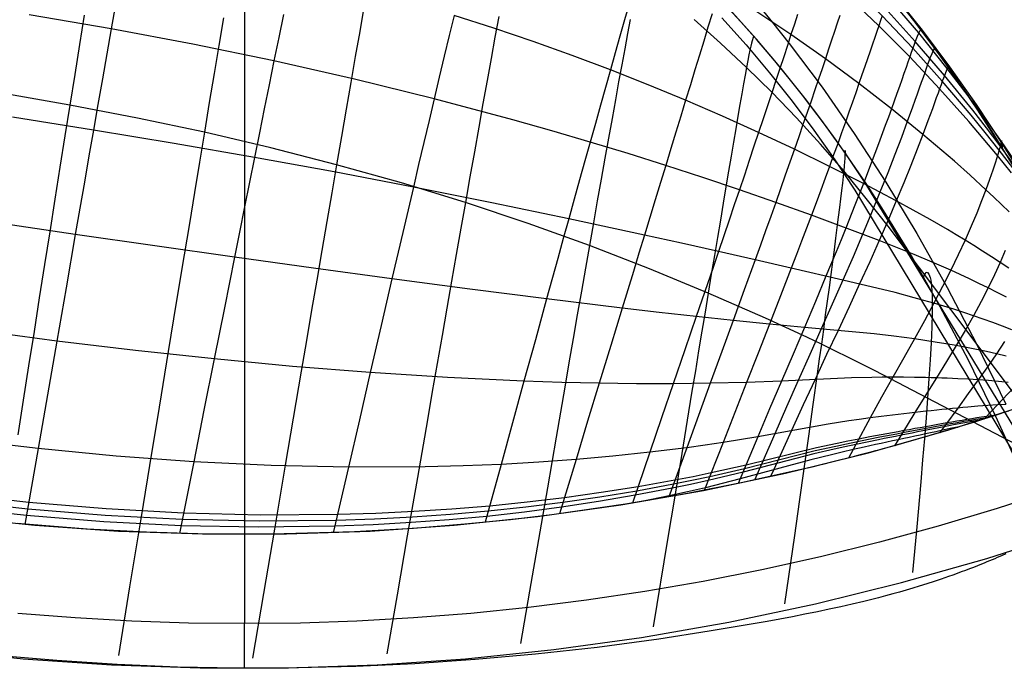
# Model space of a CAD drawing. Header units: millimetres. Extents: x -58 to 58, y -58 to 57.
# Tile 14 of 40: x -5 to 17, y -58 to -43. Entities that reach past the tile are written whole.
import ezdxf

# ---------------------------------------------------------------- set-up
doc = ezdxf.new("R2010")
doc.units = ezdxf.units.MM
doc.header["$MEASUREMENT"] = 0
doc.layers.add('Predefinito', color=5, linetype='Continuous')

msp = doc.modelspace()

# ---------------------------------------------------------------- linework, layer by layer
at = {"layer": 'Predefinito'}
for points in [[(0, 56.5), (0, -56.5)], [(0, 54.5), (0, -54.5)], [(17.106, -46.046), (16.421, -44.98), (15.72, -43.963), (15.002, -42.995), (14.637, -42.529)], [(17.438, -53.189), (16.84, -51.864), (16.224, -50.603), (15.592, -49.405), (14.944, -48.267), (14.281, -47.189), (13.944, -46.672), (13.603, -46.168), (13.259, -45.679), (12.912, -45.204), (12.561, -44.742), (12.207, -44.293), (11.849, -43.858), (11.489, -43.435), (11.126, -43.025), (10.759, -42.628)], [(18.577, -54.286), (13.926, -46.656), (13.472, -45.98), (13, -45.317), (12.508, -44.668), (11.998, -44.034), (11.471, -43.414), (10.926, -42.808)], [(-17.556, -51.595), (-15.764, -52.17), (-13.954, -52.683), (-12.127, -53.134), (-10.286, -53.521), (-8.433, -53.844), (-6.569, -54.103), (-4.698, -54.297), (-2.821, -54.427), (-0.941, -54.492), (0.941, -54.492), (2.821, -54.427), (4.698, -54.297), (6.569, -54.103), (8.433, -53.844), (10.286, -53.521), (12.127, -53.134), (13.954, -52.683), (15.764, -52.17), (17.556, -51.595)], [(18.179, -53.496), (16.864, -53.925), (15.546, -54.319), (14.228, -54.679), (12.911, -55.005), (11.594, -55.298), (10.281, -55.557), (8.971, -55.783), (7.667, -55.977), (6.368, -56.14), (5.077, -56.271), (3.793, -56.373), (2.519, -56.444), (1.254, -56.486), (0, -56.5), (-1.254, -56.486), (-2.519, -56.444), (-3.793, -56.373), (-5.077, -56.271)], [(-16.632, -55.042), (-14.722, -55.583), (-12.795, -56.058), (-10.852, -56.467), (-8.897, -56.808), (-6.931, -57.081), (-4.957, -57.286), (-2.976, -57.423), (-0.992, -57.491), (0.992, -57.491), (2.976, -57.423), (4.957, -57.286), (6.931, -57.081), (8.897, -56.808), (10.852, -56.467), (12.795, -56.058), (14.722, -55.583), (16.632, -55.042), (18.522, -54.435)]]:
    msp.add_lwpolyline(points, dxfattribs=at)
at = {"layer": 'Predefinito', "extrusion": (0.459919, 0.537098, 0.707107)}
for points in [[(-47.998, 208.397), (-46.975, 207.755), (-45.938, 207.144), (-44.885, 206.566), (-43.815, 206.024), (-43.274, 205.767), (-42.728, 205.52), (-42.177, 205.283), (-41.621, 205.056), (-41.06, 204.841), (-40.493, 204.638), (-39.921, 204.447), (-39.343, 204.268), (-38.759, 204.103), (-38.172, 203.952), (-37.584, 203.816), (-36.994, 203.696), (-36.402, 203.593), (-35.808, 203.505), (-35.212, 203.434), (-34.614, 203.381), (-34.014, 203.344), (-33.412, 203.325), (-32.808, 203.324), (-32.201, 203.342), (-31.595, 203.378), (-30.992, 203.433), (-30.393, 203.507), (-29.799, 203.598), (-29.209, 203.708), (-28.623, 203.835), (-28.042, 203.98), (-27.464, 204.142), (-26.891, 204.322), (-26.321, 204.517), (-25.755, 204.729), (-25.194, 204.958), (-24.638, 205.201), (-24.09, 205.457), (-23.551, 205.726), (-23.02, 206.007), (-22.496, 206.3), (-21.979, 206.603), (-21.469, 206.918), (-20.965, 207.242), (-20.468, 207.576), (-19.976, 207.919), (-19.009, 208.632), (-18.064, 209.376), (-17.136, 210.149), (-16.229, 210.943), (-15.342, 211.756), (-14.476, 212.585), (-13.633, 213.434), (-12.814, 214.303), (-12.021, 215.194), (-11.255, 216.108), (-10.517, 217.045), (-9.808, 218.007), (-9.129, 218.993), (-8.479, 220.005), (-7.86, 221.041), (-7.272, 222.101), (-6.719, 223.177), (-6.202, 224.265), (-5.72, 225.364), (-5.271, 226.476), (-4.854, 227.598), (-4.468, 228.732), (-4.11, 229.875), (-3.781, 231.029), (-3.48, 232.192), (-3.204, 233.364), (-2.954, 234.545), (-2.728, 235.732), (-2.526, 236.923), (-2.347, 238.116), (-2.19, 239.311), (-1.936, 241.706), (-1.756, 244.108), (-1.645, 246.516), (-1.594, 248.929)], [(-4.634, 252.94), (-4.592, 250.528), (-4.605, 248.119), (-4.68, 245.715), (-4.824, 243.314), (-5.043, 240.919), (-5.185, 239.724), (-5.349, 238.53), (-5.538, 237.337), (-5.752, 236.147), (-5.994, 234.963), (-6.263, 233.788), (-6.561, 232.623), (-6.89, 231.469), (-7.251, 230.327), (-7.645, 229.196), (-8.074, 228.078), (-8.54, 226.972), (-9.044, 225.88), (-9.311, 225.34), (-9.589, 224.803), (-9.876, 224.269), (-10.174, 223.74), (-10.481, 223.217), (-10.797, 222.701), (-11.121, 222.193), (-11.453, 221.692), (-11.794, 221.198), (-12.142, 220.712), (-12.499, 220.232), (-12.864, 219.76), (-13.616, 218.835), (-14.398, 217.936), (-15.208, 217.062), (-16.044, 216.211), (-16.905, 215.381), (-17.787, 214.57), (-18.69, 213.778), (-19.618, 213.007), (-20.569, 212.263), (-21.053, 211.905), (-21.542, 211.556), (-22.038, 211.217), (-22.539, 210.889), (-23.048, 210.571), (-23.563, 210.266), (-24.086, 209.973), (-24.616, 209.693), (-25.155, 209.426), (-25.703, 209.174), (-26.259, 208.936), (-26.824, 208.715), (-27.394, 208.512), (-27.968, 208.328), (-28.546, 208.163), (-29.128, 208.018), (-29.714, 207.892), (-30.303, 207.787), (-30.896, 207.701), (-31.493, 207.636), (-32.095, 207.592), (-32.7, 207.568), (-33.307, 207.565), (-33.913, 207.583), (-34.515, 207.621), (-35.114, 207.678), (-35.709, 207.754), (-36.302, 207.848), (-36.892, 207.96), (-37.48, 208.089), (-38.064, 208.234), (-38.646, 208.396), (-39.226, 208.574), (-39.8, 208.766), (-40.368, 208.971), (-40.929, 209.188), (-41.483, 209.417), (-42.032, 209.658), (-42.575, 209.908), (-43.112, 210.169), (-43.644, 210.44), (-44.171, 210.72), (-45.211, 211.307), (-46.233, 211.926), (-47.239, 212.576), (-48.23, 213.253), (-49.207, 213.957)]]:
    msp.add_lwpolyline(points, dxfattribs=at)
at = {"layer": 'Predefinito', "extrusion": (1, 0, 0)}
for points in [[(-54.5, 3), (-54.5, 27.958)], [(-57.5, 1), (-57.499, 0.966), (-57.498, 0.932), (-57.495, 0.898), (-57.491, 0.864), (-57.485, 0.83), (-57.479, 0.797), (-57.472, 0.763), (-57.463, 0.73), (-57.453, 0.697), (-57.442, 0.665), (-57.43, 0.633), (-57.417, 0.602), (-57.403, 0.571), (-57.388, 0.54), (-57.372, 0.51), (-57.354, 0.48), (-57.336, 0.452), (-57.317, 0.423), (-57.297, 0.396), (-57.276, 0.369), (-57.254, 0.343), (-57.231, 0.317), (-57.207, 0.293), (-57.183, 0.269), (-57.157, 0.246), (-57.131, 0.224), (-57.104, 0.203), (-57.077, 0.183), (-57.048, 0.164), (-57.02, 0.146), (-56.99, 0.128), (-56.96, 0.112), (-56.929, 0.097), (-56.898, 0.083), (-56.867, 0.07), (-56.835, 0.058), (-56.803, 0.047), (-56.77, 0.037), (-56.737, 0.028), (-56.703, 0.021), (-56.67, 0.015), (-56.636, 0.009), (-56.602, 0.005), (-56.568, 0.002), (-56.534, 0.001), (-56.5, 0)], [(-57.5, 1), (-57.5, 29.997)]]:
    msp.add_lwpolyline(points, dxfattribs=at)
at = {"layer": 'Predefinito'}
for points in [[(17.217, -46.297, 48.34), (16.91, -45.897, 48.209), (16.598, -45.503, 48.089), (16.281, -45.115, 47.978), (15.636, -44.356, 47.772), (14.976, -43.619, 47.574), (14.292, -42.895, 47.38), (13.583, -42.186, 47.194), (12.852, -41.496, 47.017), (12.097, -40.826, 46.849), (11.321, -40.178, 46.69), (10.522, -39.554, 46.539), (9.702, -38.953, 46.397), (8.859, -38.378, 46.264), (7.997, -37.83, 46.141), (7.117, -37.311, 46.026), (6.22, -36.821, 45.92), (5.308, -36.361, 45.824), (4.384, -35.932, 45.737), (3.448, -35.533, 45.659), (2.502, -35.164, 45.59), (1.548, -34.825, 45.53)], [(17.236, -46.214, 49.422), (16.935, -45.806, 49.303), (16.629, -45.403, 49.194), (16.318, -45.005, 49.093), (15.684, -44.226, 48.906), (15.031, -43.466, 48.726), (14.355, -42.721, 48.55), (13.654, -41.992, 48.38), (12.929, -41.281, 48.219), (12.181, -40.591, 48.067), (11.409, -39.924, 47.922), (10.614, -39.281, 47.785), (9.797, -38.662, 47.657), (8.957, -38.07, 47.536), (8.096, -37.506, 47.424), (7.216, -36.972, 47.32), (6.769, -36.716, 47.271), (6.318, -36.468, 47.224), (5.406, -35.996, 47.137), (4.479, -35.555, 47.058), (3.541, -35.146, 46.988), (2.592, -34.768, 46.926)], [(17.188, -46.409, 47.263), (16.874, -46.02, 47.12), (16.555, -45.637, 46.989), (16.232, -45.26, 46.868), (15.576, -44.525, 46.645), (14.907, -43.814, 46.43), (14.215, -43.115, 46.22), (13.498, -42.431, 46.018), (12.759, -41.764, 45.825), (11.999, -41.118, 45.643), (11.217, -40.493, 45.471), (10.414, -39.89, 45.307), (9.59, -39.31, 45.154), (8.745, -38.755, 45.009), (7.882, -38.226, 44.875), (7.001, -37.724, 44.751), (6.104, -37.251, 44.636), (5.194, -36.806, 44.532), (4.271, -36.391, 44.438), (3.338, -36.004, 44.353), (2.395, -35.645, 44.278), (1.444, -35.316, 44.213), (0.487, -35.013, 44.157)], [(17.252, -46.128, 51.581), (16.962, -45.708, 51.486), (16.667, -45.292, 51.399), (16.366, -44.879, 51.319), (15.748, -44.069, 51.17), (15.11, -43.276, 51.027), (14.447, -42.498, 50.886)], [(17.513, -46.602, 55.904), (16.969, -45.734, 55.806), (16.401, -44.878, 55.725), (15.808, -44.037, 55.653), (15.19, -43.21, 55.584), (14.547, -42.399, 55.517)], [(-2.89, -42.637, 33.776), (-2.986, -43.187, 33.363), (-3.084, -43.744, 32.963), (-3.182, -44.307, 32.579), (-3.282, -44.877, 32.209), (-3.382, -45.451, 31.852), (-3.483, -46.03, 31.509), (-3.584, -46.613, 31.178), (-3.687, -47.2, 30.86), (-3.789, -47.79, 30.553), (-3.995, -48.979, 29.973), (-4.203, -50.176, 29.433), (-4.411, -51.378, 28.929), (-4.62, -52.582, 28.457), (-4.915, -54.278, 27.838)], [(2.68, -42.701, 39.498), (2.585, -43.243, 38.876), (2.486, -43.805, 38.272), (2.385, -44.386, 37.689), (2.281, -44.984, 37.125), (2.174, -45.598, 36.582), (2.066, -46.226, 36.06), (1.957, -46.855, 35.57), (1.847, -47.496, 35.099), (1.735, -48.148, 34.648), (1.622, -48.81, 34.215), (1.507, -49.482, 33.799), (1.391, -50.163, 33.399), (1.273, -50.851, 33.015), (1.155, -51.546, 32.645), (0.915, -52.956, 31.945), (0.673, -54.384, 31.29), (0.428, -55.824, 30.675), (0.183, -57.27, 30.09)], [(8.619, -42.631, 38.354), (8.518, -42.985, 37.845), (8.415, -43.349, 37.346), (8.31, -43.722, 36.856), (8.202, -44.104, 36.377), (8.091, -44.496, 35.908), (7.979, -44.895, 35.449), (7.865, -45.303, 35.001), (7.749, -45.718, 34.564), (7.631, -46.14, 34.138), (7.511, -46.567, 33.724), (7.391, -47.001, 33.321), (7.269, -47.439, 32.93), (7.146, -47.881, 32.55), (7.022, -48.328, 32.18), (6.772, -49.232, 31.472), (6.52, -50.148, 30.802), (6.265, -51.072, 30.168), (6.01, -52.002, 29.567), (5.753, -52.936, 28.995), (5.394, -54.232, 28.244)], [(17.136, -47.283, 43.177), (16.963, -47.115, 43.078), (16.789, -46.949, 42.984), (16.614, -46.785, 42.895), (16.261, -46.463, 42.728), (15.907, -46.149, 42.576), (15.203, -45.549, 42.298), (14.497, -44.976, 42.035), (13.769, -44.411, 41.778), (13.017, -43.856, 41.529), (12.246, -43.314, 41.295), (11.458, -42.79, 41.074)], [(11.46, -42.586, 60.077), (11.835, -43.043, 60.078), (12.208, -43.512, 60.08), (12.943, -44.492, 60.082), (13.664, -45.527, 60.085), (14.373, -46.618, 60.088), (15.067, -47.768, 60.09), (15.747, -48.978, 60.093), (16.411, -50.25, 60.095), (17.059, -51.585, 60.098)], [(-3.592, -42.881, 37.321), (-3.696, -43.534, 36.762), (-3.802, -44.204, 36.226), (-3.911, -44.891, 35.714), (-4.021, -45.58, 35.232), (-4.132, -46.283, 34.772), (-4.245, -46.998, 34.334), (-4.36, -47.725, 33.915), (-4.476, -48.461, 33.515), (-4.594, -49.208, 33.133), (-4.713, -49.963, 32.768), (-4.834, -50.725, 32.418), (-4.955, -51.495, 32.084), (-5.077, -52.271, 31.763)], [(17.073, -49.195, 37.773), (16.87, -49.088, 37.633), (16.664, -48.984, 37.501), (16.456, -48.882, 37.375), (16.247, -48.782, 37.257), (16.037, -48.684, 37.146), (15.828, -48.588, 37.041), (15.619, -48.496, 36.943), (15.412, -48.406, 36.851), (15.003, -48.235, 36.681), (14.223, -47.926, 36.384), (12.703, -47.359, 35.845), (11.904, -47.072, 35.59), (11.091, -46.789, 35.353), (10.269, -46.512, 35.134), (9.44, -46.242, 34.931), (8.6, -45.977, 34.74), (7.749, -45.718, 34.564), (6.887, -45.465, 34.4), (6.017, -45.218, 34.249), (4.254, -44.748, 33.984), (2.468, -44.31, 33.766), (0.663, -43.904, 33.591), (-1.157, -43.53, 33.457), (-2.986, -43.187, 33.363), (-4.819, -42.87, 33.307)], [(-0.468, -42.939, 38.04), (-0.571, -43.554, 37.459), (-0.677, -44.187, 36.898), (-0.785, -44.836, 36.36), (-0.895, -45.501, 35.844), (-1.006, -46.168, 35.359), (-1.118, -46.848, 34.895), (-1.233, -47.539, 34.452), (-1.349, -48.242, 34.028), (-1.466, -48.954, 33.622), (-1.585, -49.676, 33.234), (-1.705, -50.406, 32.861), (-1.826, -51.143, 32.504), (-1.948, -51.888, 32.161), (-2.072, -52.638, 31.832), (-2.32, -54.152, 31.208), (-2.57, -55.679, 30.626), (-2.822, -57.212, 30.075)], [(0.875, -42.865, 34.44), (0.77, -43.38, 34.009), (0.663, -43.904, 33.591), (0.555, -44.435, 33.186), (0.446, -44.972, 32.796), (0.337, -45.515, 32.419), (0.226, -46.063, 32.056), (0.115, -46.616, 31.705), (0.003, -47.172, 31.367), (-0.109, -47.733, 31.041), (-0.222, -48.296, 30.725), (-0.448, -49.432, 30.127), (-0.676, -50.575, 29.568), (-0.905, -51.724, 29.045), (-1.133, -52.875, 28.553), (-1.454, -54.479, 27.911)], [(4.7, -42.882, 35.762), (4.591, -43.335, 35.3), (4.48, -43.797, 34.849), (4.368, -44.269, 34.41), (4.254, -44.748, 33.984), (4.139, -45.234, 33.571), (4.022, -45.727, 33.17), (3.905, -46.224, 32.783), (3.787, -46.727, 32.408), (3.668, -47.235, 32.045), (3.548, -47.746, 31.694), (3.307, -48.78, 31.024), (3.065, -49.825, 30.396), (2.821, -50.879, 29.806), (2.577, -51.938, 29.25), (2.332, -52.999, 28.724), (1.991, -54.465, 28.041)], [(5.699, -42.911, 41.12), (5.615, -43.368, 40.464), (5.528, -43.845, 39.825), (5.439, -44.341, 39.202), (5.346, -44.856, 38.598), (5.251, -45.388, 38.011), (5.153, -45.936, 37.442), (5.053, -46.498, 36.893), (4.951, -47.074, 36.363), (4.85, -47.649, 35.864), (4.747, -48.235, 35.384), (4.642, -48.831, 34.921), (4.536, -49.437, 34.475), (4.429, -50.051, 34.045), (4.32, -50.674, 33.63), (4.211, -51.304, 33.228), (4.1, -51.94, 32.841), (3.876, -53.229, 32.101), (3.65, -54.536, 31.404), (3.421, -55.855, 30.743), (3.192, -57.179, 30.11)], [(17.125, -48.543, 39.489), (16.932, -48.413, 39.362), (16.738, -48.285, 39.241), (16.541, -48.159, 39.127), (16.344, -48.035, 39.019), (16.147, -47.914, 38.917), (15.95, -47.795, 38.821), (15.754, -47.678, 38.729), (15.364, -47.454, 38.56), (14.607, -47.038, 38.261), (13.869, -46.65, 37.982), (13.109, -46.264, 37.71), (12.324, -45.88, 37.448), (11.522, -45.504, 37.204), (10.709, -45.138, 36.976), (9.886, -44.784, 36.763), (9.05, -44.439, 36.563), (8.202, -44.104, 36.377), (7.341, -43.781, 36.204), (6.47, -43.469, 36.044), (5.589, -43.169, 35.897), (4.7, -42.882, 35.762)], [(8.647, -42.976, 44.281), (8.587, -43.292, 43.575), (8.523, -43.631, 42.882), (8.456, -43.991, 42.202), (8.386, -44.373, 41.536), (8.313, -44.774, 40.883), (8.237, -45.193, 40.246), (8.158, -45.63, 39.623), (8.077, -46.083, 39.016), (7.994, -46.552, 38.425), (7.908, -47.034, 37.85), (7.821, -47.53, 37.293), (7.731, -48.038, 36.753), (7.643, -48.544, 36.243), (7.552, -49.06, 35.75), (7.46, -49.585, 35.272), (7.367, -50.118, 34.809), (7.273, -50.66, 34.361), (7.178, -51.208, 33.925), (7.082, -51.763, 33.502), (6.984, -52.324, 33.091), (6.788, -53.46, 32.301), (6.589, -54.613, 31.549), (6.388, -55.775, 30.829), (6.186, -56.943, 30.134)], [(10.479, -42.849, 39.789), (10.387, -43.148, 39.263), (10.292, -43.457, 38.745), (10.195, -43.775, 38.236), (10.094, -44.102, 37.736), (9.992, -44.439, 37.245), (9.886, -44.784, 36.763), (9.778, -45.137, 36.29), (9.667, -45.498, 35.827), (9.555, -45.866, 35.374), (9.44, -46.242, 34.931), (9.323, -46.624, 34.498), (9.204, -47.012, 34.076), (9.084, -47.405, 33.665), (8.962, -47.804, 33.265), (8.839, -48.206, 32.874), (8.715, -48.613, 32.494), (8.463, -49.437, 31.763), (8.208, -50.273, 31.068), (7.95, -51.119, 30.408), (7.691, -51.97, 29.78), (7.431, -52.826, 29.181), (7.058, -54.041, 28.376)], [(12.395, -42.861, 42.39), (12.322, -43.082, 41.839), (12.246, -43.314, 41.295), (12.166, -43.556, 40.757), (12.083, -43.808, 40.227), (11.997, -44.069, 39.704), (11.908, -44.339, 39.188), (11.816, -44.618, 38.68), (11.721, -44.905, 38.18), (11.623, -45.201, 37.688), (11.522, -45.504, 37.204), (11.418, -45.814, 36.728), (11.312, -46.132, 36.261), (11.202, -46.457, 35.803), (11.091, -46.789, 35.353), (10.977, -47.126, 34.914), (10.861, -47.469, 34.484), (10.742, -47.818, 34.064), (10.622, -48.171, 33.653), (10.5, -48.528, 33.252), (10.377, -48.89, 32.861), (10.125, -49.624, 32.105), (9.869, -50.371, 31.384), (9.61, -51.128, 30.696), (9.348, -51.892, 30.038), (9.086, -52.662, 29.41), (8.693, -53.802, 28.529)], [(13.344, -42.885, 44.292), (13.285, -43.059, 43.728), (13.223, -43.243, 43.169), (13.158, -43.437, 42.616), (13.089, -43.642, 42.07), (13.017, -43.856, 41.529), (12.942, -44.079, 40.995), (12.863, -44.311, 40.467), (12.781, -44.552, 39.946), (12.696, -44.802, 39.432), (12.607, -45.06, 38.925), (12.516, -45.326, 38.425), (12.421, -45.599, 37.933), (12.324, -45.88, 37.448), (12.223, -46.168, 36.971), (12.12, -46.463, 36.503), (12.013, -46.764, 36.042), (11.904, -47.072, 35.59), (11.793, -47.385, 35.147), (11.679, -47.704, 34.713), (11.562, -48.028, 34.289), (11.444, -48.357, 33.873), (11.201, -49.027, 33.07), (10.951, -49.713, 32.301), (10.696, -50.411, 31.566), (10.437, -51.12, 30.863), (10.175, -51.838, 30.19), (9.912, -52.561, 29.546), (9.507, -53.665, 28.616)], [(18.612, -53.171, 49.981), (14.426, -47.605, 48.424), (13.934, -46.979, 48.259), (13.428, -46.364, 48.107), (12.907, -45.763, 47.971), (12.369, -45.177, 47.849), (11.816, -44.605, 47.735), (11.249, -44.047, 47.627), (10.669, -43.502, 47.521), (10.076, -42.972, 47.417)], [(14.292, -42.895, 47.38), (14.255, -42.999, 46.798), (14.215, -43.115, 46.22), (14.171, -43.242, 45.647), (14.124, -43.379, 45.079), (14.073, -43.527, 44.515), (14.019, -43.685, 43.957), (13.962, -43.852, 43.404), (13.901, -44.03, 42.856), (13.837, -44.216, 42.314), (13.769, -44.411, 41.778), (13.698, -44.615, 41.247), (13.624, -44.827, 40.722), (13.546, -45.048, 40.204), (13.465, -45.276, 39.692), (13.381, -45.512, 39.186), (13.294, -45.756, 38.687), (13.203, -46.006, 38.195), (13.109, -46.264, 37.71), (13.012, -46.528, 37.232), (12.912, -46.799, 36.762), (12.809, -47.076, 36.299), (12.703, -47.359, 35.845), (12.594, -47.647, 35.398), (12.482, -47.941, 34.961), (12.368, -48.239, 34.532), (12.251, -48.543, 34.112), (12.012, -49.162, 33.297), (11.764, -49.796, 32.516), (11.51, -50.444, 31.767), (11.251, -51.103, 31.049), (10.989, -51.772, 30.361), (10.725, -52.447, 29.7), (10.305, -53.518, 28.713)], [(10.7, -42.937, 60.191), (11.241, -43.545, 60.187), (11.765, -44.167, 60.184), (12.272, -44.803, 60.18), (12.76, -45.453, 60.176), (13.229, -46.118, 60.171), (13.68, -46.795, 60.166), (18.305, -54.454, 60.104)], [(17.295, -46.354, 60.001), (16.753, -45.486, 60), (16.188, -44.632, 59.999), (15.598, -43.793, 59.999), (14.974, -42.959, 59.998)], [(15.241, -43.309, 59.998), (15.159, -43.203, 53.316), (15.137, -43.227, 52.173), (15.11, -43.276, 51.027), (15.075, -43.354, 49.877), (15.031, -43.466, 48.726), (15.005, -43.537, 48.15), (14.976, -43.619, 47.574), (14.943, -43.711, 47), (14.907, -43.814, 46.43), (14.867, -43.927, 45.865), (14.825, -44.049, 45.304), (14.778, -44.181, 44.747), (14.729, -44.323, 44.195), (14.676, -44.473, 43.647), (14.62, -44.632, 43.105), (14.56, -44.8, 42.568), (14.497, -44.976, 42.035), (14.43, -45.159, 41.509), (14.36, -45.351, 40.987), (14.21, -45.756, 39.961), (14.047, -46.19, 38.959), (13.869, -46.65, 37.982), (13.679, -47.135, 37.032), (13.475, -47.644, 36.111), (13.368, -47.906, 35.662), (13.259, -48.173, 35.221), (13.031, -48.722, 34.363), (12.793, -49.288, 33.538), (12.546, -49.869, 32.745), (12.292, -50.465, 31.982), (12.032, -51.073, 31.25), (11.769, -51.692, 30.547), (11.505, -52.318, 29.871), (11.064, -53.365, 28.81)], [(11.474, -43.418, 60.232), (11.418, -43.357, 55.302), (11.399, -43.381, 53.735), (11.375, -43.449, 52.178), (11.361, -43.503, 51.405), (11.344, -43.574, 50.637), (11.325, -43.661, 49.874), (11.303, -43.768, 49.118), (11.278, -43.896, 48.368), (11.249, -44.047, 47.627), (11.218, -44.221, 46.894), (11.182, -44.418, 46.171), (11.143, -44.638, 45.456), (11.101, -44.879, 44.752), (11.056, -45.14, 44.058), (11.008, -45.421, 43.375), (10.957, -45.72, 42.703), (10.903, -46.038, 42.043), (10.847, -46.371, 41.394), (10.788, -46.721, 40.758), (10.727, -47.086, 40.135), (10.664, -47.465, 39.526), (10.598, -47.856, 38.93), (10.531, -48.26, 38.348), (10.462, -48.675, 37.78), (10.392, -49.1, 37.228), (10.322, -49.524, 36.704), (10.25, -49.956, 36.194), (10.177, -50.396, 35.697), (10.104, -50.843, 35.214), (10.029, -51.297, 34.742), (9.953, -51.757, 34.281), (9.798, -52.693, 33.391), (9.641, -53.646, 32.539), (9.482, -54.613, 31.719), (9.16, -56.57, 30.154)], [(15.547, -43.724, 59.999), (15.475, -43.609, 53.369), (15.456, -43.628, 52.235), (15.432, -43.67, 51.098), (15.4, -43.741, 49.958), (15.36, -43.844, 48.816), (15.336, -43.91, 48.244), (15.309, -43.986, 47.673), (15.278, -44.072, 47.103), (15.244, -44.168, 46.537), (15.207, -44.274, 45.975), (15.166, -44.389, 45.418), (15.122, -44.513, 44.865), (15.075, -44.646, 44.316), (15.025, -44.787, 43.771), (14.97, -44.937, 43.232), (14.852, -45.261, 42.167), (14.72, -45.615, 41.122), (14.574, -45.998, 40.098), (14.414, -46.408, 39.097), (14.241, -46.844, 38.121), (14.053, -47.303, 37.17), (13.852, -47.785, 36.247), (13.637, -48.288, 35.354), (13.411, -48.809, 34.492), (13.173, -49.348, 33.662), (12.926, -49.902, 32.862), (12.671, -50.472, 32.093), (12.411, -51.054, 31.354), (12.148, -51.647, 30.644), (11.883, -52.249, 29.96), (11.43, -53.288, 28.855)], [(15.847, -44.142, 59.999), (15.786, -44.018, 53.422), (15.769, -44.032, 52.298), (15.748, -44.069, 51.17), (15.72, -44.131, 50.039), (15.684, -44.226, 48.906), (15.661, -44.286, 48.339), (15.636, -44.356, 47.772), (15.608, -44.436, 47.207), (15.576, -44.525, 46.645), (15.541, -44.624, 46.087), (15.503, -44.731, 45.533), (15.416, -44.972, 44.437), (15.316, -45.245, 43.359), (15.203, -45.549, 42.298), (15.075, -45.881, 41.257), (14.933, -46.242, 40.236), (14.777, -46.628, 39.237), (14.607, -47.038, 38.261), (14.422, -47.471, 37.309), (14.223, -47.926, 36.384), (14.011, -48.401, 35.488), (13.785, -48.895, 34.622), (13.548, -49.406, 33.787), (13.301, -49.934, 32.981), (13.046, -50.476, 32.206), (12.785, -51.032, 31.46), (12.521, -51.6, 30.742), (12.256, -52.177, 30.051), (11.862, -53.051, 29.068), (11.791, -53.209, 28.896)], [(18.494, -53.113, 39.965), (14.13, -50.842, 38.197), (13.533, -50.54, 37.982), (13.231, -50.39, 37.882), (12.927, -50.242, 37.789), (12.619, -50.095, 37.703), (12.308, -49.949, 37.623), (11.678, -49.661, 37.48), (10.392, -49.1, 37.228), (9.075, -48.558, 36.985), (7.731, -48.038, 36.753), (6.355, -47.542, 36.546), (4.951, -47.074, 36.363), (3.519, -46.635, 36.201), (2.066, -46.226, 36.06), (0.593, -45.849, 35.941), (-0.895, -45.501, 35.844), (-2.398, -45.183, 35.768), (-3.911, -44.891, 35.714), (-5.431, -44.623, 35.681)], [(17.195, -49.919, 36.3), (16.984, -49.837, 36.143), (16.771, -49.758, 35.994), (16.555, -49.681, 35.852), (16.337, -49.606, 35.718), (16.116, -49.533, 35.591), (15.893, -49.462, 35.472), (15.67, -49.393, 35.36), (15.448, -49.327, 35.257), (15.227, -49.264, 35.16), (15.01, -49.203, 35.07), (14.584, -49.09, 34.905), (13.411, -48.809, 34.492), (12.251, -48.543, 34.112), (11.444, -48.357, 33.873), (10.622, -48.171, 33.653), (9.795, -47.986, 33.451), (8.962, -47.804, 33.265), (7.269, -47.439, 32.93), (5.541, -47.078, 32.646), (3.787, -46.727, 32.408), (2.014, -46.389, 32.212), (0.226, -46.063, 32.056), (-1.575, -45.751, 31.936), (-3.382, -45.451, 31.852), (-5.192, -45.161, 31.802)], [(16.984, -45.85, 60), (16.969, -45.695, 53.656), (16.962, -45.708, 51.486), (16.952, -45.745, 50.395), (16.935, -45.806, 49.303), (16.91, -45.897, 48.209), (16.874, -46.02, 47.12), (16.827, -46.172, 46.043), (16.768, -46.351, 44.979), (16.697, -46.556, 43.93), (16.614, -46.785, 42.895), (16.517, -47.037, 41.875), (16.408, -47.309, 40.871), (16.285, -47.602, 39.885), (16.147, -47.914, 38.917), (15.995, -48.243, 37.968), (15.828, -48.588, 37.041), (15.645, -48.95, 36.137), (15.448, -49.327, 35.257), (15.236, -49.719, 34.401), (15.011, -50.126, 33.569), (14.774, -50.548, 32.763), (14.529, -50.984, 31.981), (14.277, -51.433, 31.224), (14.021, -51.896, 30.491), (13.702, -52.488, 29.609), (13.537, -52.792, 29.175)], [(13.475, -45.984, 60.214), (13.459, -45.908, 53.991), (13.459, -45.945, 52.496), (13.456, -46.026, 51.014), (13.453, -46.086, 50.279), (13.447, -46.162, 49.549), (13.439, -46.254, 48.825), (13.428, -46.364, 48.107), (13.415, -46.493, 47.396), (13.398, -46.641, 46.693), (13.379, -46.806, 45.997), (13.357, -46.989, 45.308), (13.333, -47.187, 44.628), (13.306, -47.402, 43.957), (13.277, -47.631, 43.295), (13.246, -47.874, 42.641), (13.212, -48.131, 41.998), (13.176, -48.401, 41.364), (13.139, -48.682, 40.74), (13.1, -48.975, 40.128), (13.059, -49.278, 39.526), (13.016, -49.59, 38.935), (12.972, -49.912, 38.356), (12.927, -50.242, 37.789), (12.881, -50.571, 37.248), (12.834, -50.906, 36.718), (12.738, -51.595, 35.69), (12.638, -52.305, 34.7), (12.535, -53.034, 33.744), (12.43, -53.776, 32.818), (12.322, -54.529, 31.917), (12.105, -56.054, 30.177)], [(17.071, -50.512, 34.76), (16.852, -50.46, 34.596), (16.631, -50.411, 34.439), (16.406, -50.364, 34.29), (16.179, -50.32, 34.149), (15.949, -50.277, 34.016), (15.715, -50.236, 33.892), (15.48, -50.197, 33.776), (15.244, -50.16, 33.668), (15.011, -50.126, 33.569), (14.78, -50.094, 33.478), (14.554, -50.065, 33.393), (14.114, -50.013, 33.24), (12.546, -49.869, 32.745), (11.764, -49.796, 32.516), (10.951, -49.713, 32.301), (10.125, -49.624, 32.105), (9.296, -49.532, 31.927), (8.463, -49.437, 31.763), (6.772, -49.232, 31.472), (5.051, -49.012, 31.228), (3.307, -48.78, 31.024), (1.549, -48.541, 30.858), (-0.222, -48.296, 30.725), (-3.789, -47.79, 30.553), (-7.361, -47.255, 30.497)], [(17.045, -48.149, 40.319), (16.932, -48.413, 39.362), (16.805, -48.692, 38.422), (16.664, -48.984, 37.501), (16.508, -49.289, 36.599), (16.337, -49.606, 35.718), (16.15, -49.935, 34.857), (15.949, -50.277, 34.016), (15.733, -50.632, 33.197), (15.506, -51, 32.399), (15.268, -51.38, 31.623), (15.024, -51.774, 30.868), (14.745, -52.232, 30.044), (14.566, -52.518, 29.552)], [(18.506, -48.489, 60.004), (18.534, -48.382, 56.154), (18.617, -48.319, 52.197), (18.655, -48.359, 50.197), (18.668, -48.406, 49.194), (18.674, -48.474, 48.194), (18.673, -48.559, 47.204), (18.663, -48.661, 46.222), (18.645, -48.778, 45.25), (18.618, -48.908, 44.287), (18.537, -49.203, 42.394), (18.413, -49.536, 40.544), (18.334, -49.714, 39.637), (18.241, -49.899, 38.743), (18.133, -50.088, 37.861), (18.009, -50.283, 36.994), (17.867, -50.483, 36.139), (17.707, -50.689, 35.297), (17.527, -50.902, 34.469), (17.328, -51.124, 33.654), (17.109, -51.357, 32.855), (16.874, -51.603, 32.071), (16.592, -51.897, 31.21), (16.571, -51.919, 31.149)], [(15.216, -48.735, 60.194), (15.273, -48.633, 54.343), (15.304, -48.641, 52.934), (15.336, -48.678, 51.534), (15.365, -48.754, 50.147), (15.378, -48.808, 49.46), (15.388, -48.875, 48.776), (15.397, -48.956, 48.098), (15.403, -49.049, 47.424), (15.407, -49.156, 46.756), (15.41, -49.274, 46.094), (15.41, -49.404, 45.437), (15.408, -49.545, 44.787), (15.4, -49.859, 43.505), (15.385, -50.21, 42.25), (15.364, -50.596, 41.023), (15.338, -51.011, 39.828), (15.307, -51.451, 38.665), (15.274, -51.896, 37.579), (15.237, -52.358, 36.521), (15.197, -52.835, 35.49), (15.155, -53.324, 34.482), (15.066, -54.331, 32.526), (14.972, -55.359, 30.63)], [(17.112, -51.098, 33.469), (16.893, -51.077, 33.292), (16.67, -51.058, 33.122), (16.444, -51.042, 32.961), (16.215, -51.028, 32.807), (15.982, -51.017, 32.663), (15.745, -51.007, 32.526), (15.626, -51.003, 32.462), (15.506, -51, 32.399), (15.385, -50.996, 32.339), (15.262, -50.993, 32.281), (15.017, -50.988, 32.172), (14.771, -50.985, 32.072), (14.529, -50.984, 31.981), (14.291, -50.985, 31.898), (14.057, -50.987, 31.822), (13.606, -50.997, 31.687), (12.032, -51.073, 31.25), (11.251, -51.103, 31.049), (10.437, -51.12, 30.863), (9.61, -51.128, 30.696), (8.782, -51.128, 30.545), (7.95, -51.119, 30.408), (7.112, -51.1, 30.283), (6.265, -51.072, 30.168), (4.553, -50.991, 29.969), (2.821, -50.879, 29.806), (1.077, -50.74, 29.673), (-0.676, -50.575, 29.568), (-2.438, -50.387, 29.489), (-4.203, -50.176, 29.433), (-5.968, -49.94, 29.399)], [(17.032, -50.185, 35.439), (16.852, -50.46, 34.596), (16.656, -50.745, 33.769), (16.444, -51.042, 32.961), (16.219, -51.351, 32.17), (15.982, -51.673, 31.399), (15.706, -52.051, 30.553), (15.572, -52.228, 30.176)], [(17.061, -51.593, 32.238), (16.874, -51.603, 32.071), (16.657, -51.616, 31.891), (16.436, -51.633, 31.718), (16.211, -51.652, 31.554), (16.097, -51.662, 31.475), (15.982, -51.673, 31.399), (15.866, -51.684, 31.324), (15.749, -51.696, 31.252), (15.63, -51.708, 31.182), (15.511, -51.721, 31.115), (15.391, -51.733, 31.049), (15.27, -51.747, 30.986), (15.147, -51.76, 30.926), (15.024, -51.774, 30.868), (14.9, -51.788, 30.812), (14.774, -51.803, 30.759), (14.648, -51.818, 30.709), (14.522, -51.833, 30.66), (14.27, -51.863, 30.571), (14.021, -51.896, 30.491), (13.778, -51.929, 30.419), (13.54, -51.963, 30.354), (13.083, -52.033, 30.24), (11.505, -52.318, 29.871), (10.725, -52.447, 29.7), (10.322, -52.506, 29.621), (9.912, -52.561, 29.546), (9.086, -52.662, 29.41), (8.259, -52.751, 29.289), (7.431, -52.826, 29.181), (6.596, -52.888, 29.083), (5.753, -52.936, 28.995), (4.905, -52.97, 28.916), (4.051, -52.992, 28.845), (2.332, -52.999, 28.724), (0.603, -52.959, 28.628), (-1.133, -52.875, 28.553), (-2.876, -52.749, 28.496), (-4.62, -52.582, 28.457), (-6.362, -52.375, 28.434)], [(16.836, -51.833, 31.492), (16.731, -51.848, 31.397), (16.624, -51.863, 31.304), (16.518, -51.879, 31.214), (16.41, -51.896, 31.127), (16.3, -51.914, 31.041), (16.19, -51.932, 30.958), (16.079, -51.95, 30.876), (15.966, -51.969, 30.797), (15.852, -51.988, 30.72), (15.737, -52.008, 30.646), (15.621, -52.029, 30.574), (15.503, -52.049, 30.504), (15.385, -52.07, 30.436), (15.265, -52.092, 30.371), (15.144, -52.113, 30.308), (15.023, -52.135, 30.247), (14.9, -52.158, 30.19), (14.776, -52.18, 30.134), (14.651, -52.203, 30.081), (14.524, -52.226, 30.031), (14.397, -52.25, 29.983), (14.27, -52.273, 29.938), (14.016, -52.321, 29.855), (13.766, -52.369, 29.781), (13.521, -52.418, 29.715), (13.282, -52.468, 29.657), (12.822, -52.567, 29.555), (11.241, -52.951, 29.221), (10.461, -53.127, 29.066), (10.058, -53.21, 28.995), (9.648, -53.288, 28.928), (8.823, -53.434, 28.808), (7.997, -53.566, 28.703), (7.171, -53.683, 28.609), (6.338, -53.784, 28.525), (5.497, -53.869, 28.45), (4.651, -53.939, 28.384), (3.8, -53.993, 28.325), (2.945, -54.033, 28.272), (2.087, -54.059, 28.226), (0.365, -54.069, 28.148), (-1.362, -54.025, 28.088), (-3.095, -53.931, 28.044), (-4.829, -53.786, 28.013), (-6.56, -53.592, 27.995)], [(17.118, -51.742, 31.907), (17.018, -51.775, 31.753), (16.912, -51.81, 31.598), (16.801, -51.846, 31.443), (16.683, -51.884, 31.289), (16.559, -51.924, 31.134), (16.427, -51.966, 30.979), (16.286, -52.01, 30.825), (16.135, -52.057, 30.67), (16.056, -52.081, 30.593), (15.974, -52.106, 30.516), (15.889, -52.132, 30.438), (15.8, -52.159, 30.361), (15.708, -52.187, 30.284), (15.611, -52.216, 30.206), (15.51, -52.246, 30.129), (15.405, -52.277, 30.052), (15.294, -52.31, 29.974), (15.178, -52.344, 29.897), (15.055, -52.379, 29.82), (14.925, -52.416, 29.743), (14.787, -52.456, 29.665), (14.639, -52.497, 29.588), (14.479, -52.542, 29.511), (14.303, -52.59, 29.434), (14.209, -52.615, 29.395), (14.109, -52.642, 29.356), (14.003, -52.67, 29.318), (13.89, -52.7, 29.279), (13.769, -52.732, 29.241), (13.637, -52.766, 29.202), (13.493, -52.803, 29.164), (13.333, -52.844, 29.125), (13.155, -52.888, 29.087), (12.954, -52.938, 29.048), (12.721, -52.995, 29.01), (12.448, -53.059, 28.971), (11.132, -53.351, 28.819), (9.927, -53.588, 28.666), (8.539, -53.827, 28.513), (6.89, -54.063, 28.362), (5.961, -54.173, 28.286), (4.939, -54.276, 28.211), (3.792, -54.368, 28.137), (2.466, -54.444, 28.064), (0.891, -54.493, 27.992), (-0.021, -54.5, 27.957), (-1.041, -54.49, 27.923), (-2.193, -54.456, 27.891), (-3.524, -54.386, 27.861), (-5.089, -54.262, 27.836)], [(16.504, -51.94, 31.069), (16.303, -51.976, 30.906), (16.098, -52.013, 30.75), (15.888, -52.053, 30.602), (15.782, -52.073, 30.531), (15.674, -52.093, 30.462), (15.558, -52.116, 30.39), (15.441, -52.139, 30.321), (15.322, -52.162, 30.254), (15.202, -52.186, 30.189), (15.082, -52.209, 30.127), (14.96, -52.234, 30.067), (14.837, -52.258, 30.01), (14.713, -52.283, 29.955), (14.587, -52.308, 29.903), (14.461, -52.333, 29.854), (14.334, -52.358, 29.807), (14.206, -52.384, 29.763), (13.952, -52.435, 29.681), (13.702, -52.488, 29.609), (13.457, -52.541, 29.545), (13.218, -52.594, 29.488), (12.758, -52.7, 29.389), (11.175, -53.108, 29.065), (10.395, -53.295, 28.914), (9.992, -53.383, 28.844), (9.582, -53.467, 28.779), (8.757, -53.624, 28.663), (7.932, -53.767, 28.562), (7.105, -53.894, 28.472), (6.273, -54.004, 28.391), (5.433, -54.098, 28.32), (4.587, -54.177, 28.256), (3.737, -54.239, 28.2), (2.883, -54.287, 28.151), (2.026, -54.32, 28.107), (0.306, -54.342, 28.034), (-1.419, -54.308, 27.978), (-3.149, -54.221, 27.936), (-4.88, -54.082, 27.908), (-6.608, -53.892, 27.891)], [(16.682, -51.883, 31.287), (16.486, -51.914, 31.12), (16.378, -51.932, 31.032), (16.269, -51.951, 30.947), (16.159, -51.97, 30.864), (16.047, -51.99, 30.783), (15.935, -52.01, 30.704), (15.821, -52.03, 30.627), (15.706, -52.051, 30.553), (15.59, -52.073, 30.481), (15.472, -52.094, 30.411), (15.354, -52.117, 30.344), (15.234, -52.139, 30.279), (15.113, -52.162, 30.217), (14.992, -52.185, 30.157), (14.869, -52.208, 30.099), (14.745, -52.232, 30.044), (14.619, -52.256, 29.991), (14.493, -52.28, 29.941), (14.366, -52.304, 29.894), (14.238, -52.329, 29.849), (13.984, -52.379, 29.767), (13.734, -52.429, 29.694), (13.489, -52.48, 29.629), (13.25, -52.531, 29.571), (12.79, -52.634, 29.471), (11.208, -53.031, 29.142), (10.428, -53.212, 28.989), (10.025, -53.298, 28.918), (9.615, -53.379, 28.852), (8.79, -53.531, 28.734), (7.965, -53.668, 28.631), (7.138, -53.79, 28.539), (6.305, -53.896, 28.457), (5.465, -53.986, 28.384), (4.619, -54.06, 28.319), (3.768, -54.118, 28.261), (2.914, -54.162, 28.21), (2.057, -54.191, 28.165), (0.335, -54.207, 28.09), (-1.391, -54.169, 28.032), (-3.122, -54.078, 27.989), (-4.855, -53.936, 27.959), (-6.584, -53.744, 27.942)], [(16.018, -52.093, 30.557), (15.816, -52.135, 30.415), (15.61, -52.178, 30.281), (15.494, -52.203, 30.21), (15.376, -52.228, 30.141), (15.258, -52.253, 30.075), (15.139, -52.279, 30.011), (15.018, -52.305, 29.95), (14.896, -52.331, 29.891), (14.773, -52.357, 29.834), (14.649, -52.384, 29.78), (14.524, -52.411, 29.729), (14.397, -52.438, 29.68), (14.27, -52.466, 29.634), (14.142, -52.493, 29.591), (13.888, -52.549, 29.511), (13.637, -52.605, 29.441), (13.392, -52.662, 29.378), (13.153, -52.718, 29.322), (12.693, -52.831, 29.227), (11.109, -53.261, 28.913), (10.329, -53.46, 28.766), (9.926, -53.553, 28.698), (9.516, -53.642, 28.635), (8.906, -53.767, 28.551)], [(17.061, -54.938, 31.926), (16.979, -54.975, 31.837), (16.924, -54.999, 31.782), (16.869, -55.023, 31.728), (16.812, -55.047, 31.675), (16.755, -55.071, 31.624), (16.696, -55.096, 31.574), (16.637, -55.12, 31.525), (16.576, -55.145, 31.477), (16.514, -55.17, 31.43), (16.426, -55.205, 31.366), (16.337, -55.24, 31.306), (16.247, -55.274, 31.247), (16.155, -55.309, 31.191), (16.061, -55.344, 31.138), (15.967, -55.378, 31.086), (15.871, -55.413, 31.037), (15.773, -55.447, 30.99), (15.613, -55.502, 30.918), (15.452, -55.556, 30.852), (15.288, -55.609, 30.79), (15.122, -55.662, 30.733), (14.974, -55.707, 30.687), (14.826, -55.751, 30.645), (14.677, -55.794, 30.605), (14.526, -55.836, 30.568), (14.366, -55.879, 30.532), (14.204, -55.922, 30.498), (13.879, -56.004, 30.439), (13.62, -56.065, 30.399), (13.361, -56.124, 30.365), (13.1, -56.18, 30.336), (12.838, -56.235, 30.311), (12.558, -56.291, 30.289), (12.278, -56.345, 30.272), (11.715, -56.449, 30.252), (10.414, -56.671, 30.252), (9.286, -56.851, 30.266), (7.906, -57.036, 30.274), (6.521, -57.187, 30.272), (5.171, -57.306, 30.27), (3.819, -57.398, 30.271), (2.497, -57.46, 30.273), (1.174, -57.493, 30.275), (-0.163, -57.497, 30.278), (-1.501, -57.472, 30.283), (-2.852, -57.416, 30.288), (-4.202, -57.329, 30.294), (-5.569, -57.21, 30.301)]]:
    msp.add_polyline3d(points, dxfattribs=at)

doc.saveas('drawing.dxf')
